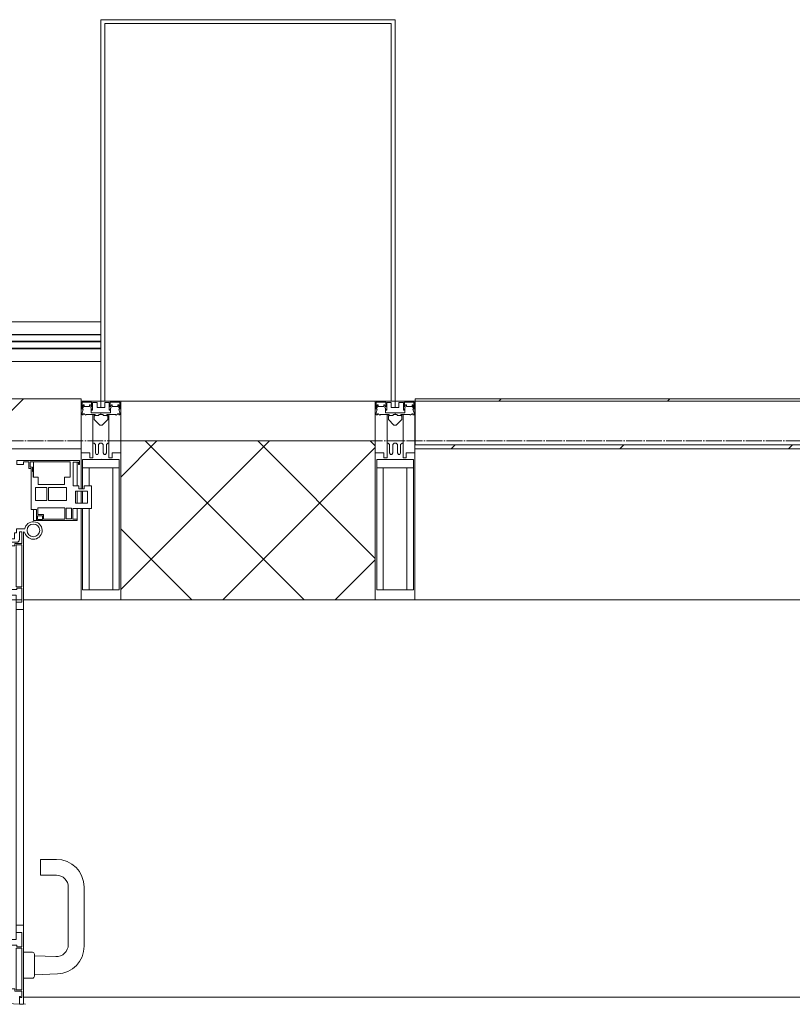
# Model space of a CAD drawing. Header units: millimetres. Extents: x 5617 to 183965, y 7718 to 172958.
# Tile 53 of 120: x 55838 to 56809, y 32391 to 33630. Entities that reach past the tile are written whole.
import ezdxf

# ---------------------------------------------------------------- set-up
doc = ezdxf.new("R2010")
doc.units = ezdxf.units.MM
doc.linetypes.add('ADSK_Линия сетки', pattern=[25, 20, -2.5, 0, -2.5])
for name, color, linetype, lineweight in [('Двери', 7, 'Continuous', 18), ('Импосты витража', 7, 'Continuous', 18), ('Колонны', 7, 'Continuous', 18), ('Ограждение', 7, 'Continuous', 18), ('Оси', 7, 'Continuous', 9), ('Панели витража', 7, 'Continuous', 18), ('Перекрытия', 7, 'Continuous', 18), ('Поручни', 7, 'Continuous', 18), ('Стены разрез', 7, 'Continuous', 40), ('Элементы узлов', 7, 'Continuous', 18)]:
    doc.layers.add(name, color=color, linetype=linetype, lineweight=lineweight)

# ---------------------------------------------------------------- blocks, each defined once
blk = doc.blocks.new('135_SLK_K4_AR_rvt-1-МКСС_К4_L05_18_600_')
at = {"layer": 'Перекрытия', "color": 254, "true_color": 0xcccccc}
for p, q in [((105865.4, 32400), (105863.3, 32400)), ((108000, 32400), (105867.5, 32400))]:
    blk.add_line(p, q, dxfattribs=at)
blk = doc.blocks.new('System Panel - A_PAN_Glass-7511681-МКСС_К4_L05_18_600_')
at = {"layer": 'Панели витража', "color": 254, "lineweight": 5, "true_color": 0xcccccc}
for p, q in [((656.25, 0), (-656.25, 0)), ((-656.25, 0), (-656.25, -55)), ((656.25, -55), (656.25, 0)), ((-656.25, -55), (656.25, -55))]:
    blk.add_line(p, q, dxfattribs=at)
blk = doc.blocks.new('A_PAN_ALU_Door_Double - EXT_1_Double_EQ-7511682-МКСС_К4_L05_18_600_')
at = {"layer": 'Двери', "color": 254, "lineweight": 5, "true_color": 0xcccccc}
for p, q in [((-583.7, 659.3), (-583.7, 758.9)), ((-583.7, 758.9), (-578.6, 758.9)), ((-583.7, 659.3), (-583.7, 758.9)), ((-583.7, 758.9), (-578.6, 758.9)), ((-578.6, 758.9), (-578.6, 748.9)), ((-578.6, 758.9), (-578.6, 748.9)), ((583.7, 758.9), (578.6, 758.9)), ((578.6, 758.9), (578.6, 748.9)), ((583.7, 758.9), (578.6, 758.9)), ((578.6, 758.9), (578.6, 748.9)), ((583.7, 659.3), (583.7, 758.9)), ((583.7, 659.3), (583.7, 758.9)), ((-581.6, 750.3), (-581.6, 742.3)), ((-579.8, 750.3), (-581.6, 750.3)), ((-581.6, 750.3), (-581.6, 742.3)), ((-579.8, 750.3), (-581.6, 750.3)), ((-579.8, 748.9), (-579.8, 750.3)), ((-579.8, 748.9), (-579.8, 750.3)), ((-578.6, 748.9), (-579.8, 748.9)), ((-578.6, 748.9), (-579.8, 748.9)), ((-543.6, 744.8), (-518.6, 744.8)), ((-543.6, 739.3), (-543.6, 744.8)), ((-543.6, 744.8), (-518.6, 744.8)), ((-543.6, 739.3), (-543.6, 744.8)), ((-518.6, 744.8), (-518.6, 741.8)), ((-518.6, 744.8), (-518.6, 741.8)), ((543.6, 744.8), (518.6, 744.8)), ((518.6, 744.8), (518.6, 741.8)), ((543.6, 744.8), (518.6, 744.8)), ((518.6, 744.8), (518.6, 741.8)), ((543.6, 739.3), (543.6, 744.8)), ((543.6, 739.3), (543.6, 744.8)), ((578.6, 748.9), (579.8, 748.9)), ((578.6, 748.9), (579.8, 748.9)), ((579.8, 748.9), (579.8, 750.3)), ((579.8, 750.3), (581.6, 750.3)), ((579.8, 748.9), (579.8, 750.3)), ((579.8, 750.3), (581.6, 750.3)), ((581.6, 750.3), (581.6, 742.3)), ((581.6, 750.3), (581.6, 742.3)), ((-581.6, 742.3), (-572.9, 742.3)), ((-581.6, 742.3), (-572.9, 742.3)), ((-581.6, 740.6), (-581.6, 688.2)), ((-574.6, 740.6), (-581.6, 740.6)), ((-581.6, 740.6), (-581.6, 688.2)), ((-574.6, 740.6), (-581.6, 740.6)), ((-574.6, 688.2), (-574.6, 740.6)), ((-574.6, 688.2), (-574.6, 740.6)), ((-572.9, 742.3), (-572.9, 739.3)), ((-572.9, 742.3), (-572.9, 739.3)), ((-572.9, 739.3), (-543.6, 739.3)), ((-572.9, 739.3), (-543.6, 739.3)), ((-566.1, 737.5), (-567.6, 734.8)), ((-566.1, 737.5), (-567.6, 734.8)), ((-567.6, 734.8), (-567.6, 715.8)), ((-567.6, 734.8), (-567.6, 715.8)), ((-547.7, 737.5), (-566.1, 737.5)), ((-547.7, 737.5), (-566.1, 737.5)), ((-547.7, 715.8), (-547.7, 737.5)), ((-547.7, 715.8), (-547.7, 737.5)), ((-531.2, 737.1), (-531.2, 730.5)), ((-518.8, 737.1), (-531.2, 737.1)), ((-531.2, 737.1), (-531.2, 730.5)), ((-518.8, 737.1), (-531.2, 737.1)), ((-518.8, 730.6), (-518.8, 737.1)), ((-518.8, 730.6), (-518.8, 737.1)), ((-518.6, 741.8), (-517.1, 741.8)), ((-518.6, 741.8), (-517.1, 741.8)), ((-517.1, 741.8), (-517.1, 732.3)), ((-517.1, 741.8), (-517.1, 732.3)), ((-517.1, 732.3), (-508.2, 732.3)), ((-517.1, 732.3), (-508.2, 732.3)), ((-508.2, 732.3), (-508.2, 662.3)), ((-508.2, 732.3), (-508.2, 662.3)), ((517.1, 732.3), (508.2, 732.3)), ((508.2, 732.3), (508.2, 662.3)), ((517.1, 732.3), (508.2, 732.3)), ((508.2, 732.3), (508.2, 662.3)), ((518.6, 741.8), (517.1, 741.8)), ((517.1, 741.8), (517.1, 732.3)), ((518.6, 741.8), (517.1, 741.8)), ((517.1, 741.8), (517.1, 732.3)), ((518.8, 730.6), (518.8, 737.1)), ((518.8, 737.1), (531.2, 737.1)), ((518.8, 730.6), (518.8, 737.1)), ((518.8, 737.1), (531.2, 737.1)), ((531.2, 737.1), (531.2, 730.5)), ((531.2, 737.1), (531.2, 730.5)), ((572.9, 739.3), (543.6, 739.3)), ((572.9, 739.3), (543.6, 739.3)), ((547.7, 715.8), (547.7, 737.5)), ((547.7, 737.5), (566.1, 737.5)), ((547.7, 715.8), (547.7, 737.5)), ((547.7, 737.5), (566.1, 737.5)), ((566.1, 737.5), (567.6, 734.8)), ((566.1, 737.5), (567.6, 734.8)), ((567.6, 734.8), (567.6, 715.8)), ((567.6, 734.8), (567.6, 715.8)), ((581.6, 742.3), (572.9, 742.3)), ((572.9, 742.3), (572.9, 739.3)), ((581.6, 742.3), (572.9, 742.3)), ((572.9, 742.3), (572.9, 739.3)), ((574.6, 688.2), (574.6, 740.6)), ((574.6, 740.6), (581.6, 740.6)), ((574.6, 688.2), (574.6, 740.6)), ((574.6, 740.6), (581.6, 740.6)), ((581.6, 740.6), (581.6, 688.2)), ((581.6, 740.6), (581.6, 688.2)), ((-541.3, 730.5), (-541.3, 691)), ((-531.2, 730.5), (-541.3, 730.5)), ((-541.3, 730.5), (-541.3, 691)), ((-531.2, 730.5), (-541.3, 730.5)), ((-510.6, 730.6), (-518.8, 730.6)), ((-510.6, 730.6), (-518.8, 730.6)), ((-510.6, 691), (-510.6, 730.6)), ((-510.6, 691), (-510.6, 730.6)), ((510.6, 691), (510.6, 730.6)), ((510.6, 730.6), (518.8, 730.6)), ((510.6, 691), (510.6, 730.6)), ((510.6, 730.6), (518.8, 730.6)), ((531.2, 730.5), (541.3, 730.5)), ((531.2, 730.5), (541.3, 730.5)), ((541.3, 730.5), (541.3, 691)), ((541.3, 730.5), (541.3, 691)), ((-567.6, 715.8), (-547.7, 715.8)), ((-567.6, 715.8), (-547.7, 715.8)), ((-567.6, 708), (-567.6, 688.9)), ((-547.7, 708), (-567.6, 708)), ((-567.6, 708), (-567.6, 688.9)), ((-547.7, 708), (-567.6, 708)), ((-547.7, 686.3), (-547.7, 708)), ((-547.7, 686.3), (-547.7, 708)), ((567.6, 715.8), (547.7, 715.8)), ((567.6, 715.8), (547.7, 715.8)), ((547.7, 708), (567.6, 708)), ((547.7, 686.3), (547.7, 708)), ((547.7, 708), (567.6, 708)), ((547.7, 686.3), (547.7, 708)), ((567.6, 708), (567.6, 688.9)), ((567.6, 708), (567.6, 688.9)), ((-581.6, 688.2), (-574.6, 688.2)), ((-581.6, 688.2), (-574.6, 688.2)), ((-581.6, 686.5), (-581.6, 668.4)), ((-575.4, 686.5), (-581.6, 686.5)), ((-581.6, 686.5), (-581.6, 668.4)), ((-575.4, 686.5), (-581.6, 686.5)), ((-575.4, 684.5), (-575.4, 686.5)), ((-575.4, 684.5), (-575.4, 686.5)), ((-526.4, 684.5), (-575.4, 684.5)), ((-526.4, 684.5), (-575.4, 684.5)), ((-567.6, 688.9), (-566.1, 686.3)), ((-567.6, 688.9), (-566.1, 686.3)), ((-566.1, 686.3), (-547.7, 686.3)), ((-566.1, 686.3), (-547.7, 686.3)), ((-541.3, 691), (-510.6, 691)), ((-541.3, 691), (-510.6, 691)), ((-510.6, 676.8), (-526.4, 684.5)), ((-510.6, 676.8), (-526.4, 684.5)), ((541.3, 691), (510.6, 691)), ((541.3, 691), (510.6, 691)), ((510.6, 676.8), (526.4, 684.5)), ((510.6, 676.8), (526.4, 684.5)), ((526.4, 684.5), (575.4, 684.5)), ((526.4, 684.5), (575.4, 684.5)), ((566.1, 686.3), (547.7, 686.3)), ((566.1, 686.3), (547.7, 686.3)), ((567.6, 688.9), (566.1, 686.3)), ((567.6, 688.9), (566.1, 686.3)), ((581.6, 688.2), (574.6, 688.2)), ((581.6, 688.2), (574.6, 688.2)), ((575.4, 684.5), (575.4, 686.5)), ((575.4, 686.5), (581.6, 686.5)), ((575.4, 684.5), (575.4, 686.5)), ((575.4, 686.5), (581.6, 686.5)), ((581.6, 686.5), (581.6, 668.4)), ((581.6, 686.5), (581.6, 668.4)), ((-583.7, 244.2), (-583.7, 677.3)), ((-574.6, 677.3), (-546, 677.3)), ((-574.6, 244.2), (-574.6, 677.3)), ((-546, 677.3), (-546, 244.2)), ((-546, 672), (-539.3, 672)), ((-546, 662.3), (-546, 672)), ((-546, 672), (-539.3, 672)), ((-546, 662.3), (-546, 672)), ((-539.3, 672), (-537.1, 665.9)), ((-539.3, 672), (-537.1, 665.9)), ((-510.6, 663.8), (-510.6, 676.8)), ((-510.6, 663.8), (-510.6, 676.8)), ((510.6, 663.8), (510.6, 676.8)), ((510.6, 663.8), (510.6, 676.8)), ((539.3, 672), (537.1, 665.9)), ((539.3, 672), (537.1, 665.9)), ((546, 672), (539.3, 672)), ((546, 672), (539.3, 672)), ((546, 677.3), (546, 244.2)), ((574.6, 677.3), (546, 677.3)), ((546, 662.3), (546, 672)), ((546, 662.3), (546, 672)), ((574.6, 244.2), (574.6, 677.3)), ((583.7, 244.2), (583.7, 677.3)), ((-574.6, 659.3), (-583.7, 659.3)), ((-574.6, 659.3), (-583.7, 659.3)), ((-581.6, 668.4), (-574.6, 668.4)), ((-581.6, 668.4), (-574.6, 668.4)), ((-574.6, 668.4), (-574.6, 659.3)), ((-574.6, 668.4), (-574.6, 659.3)), ((-508.2, 662.3), (-546, 662.3)), ((-508.2, 662.3), (-546, 662.3)), ((-537.1, 665.9), (-537.1, 663.8)), ((-537.1, 665.9), (-537.1, 663.8)), ((-537.1, 663.8), (-510.6, 663.8)), ((-537.1, 663.8), (-510.6, 663.8)), ((-508.2, 662.3), (-508.2, 259.2)), ((508.2, 662.3), (546, 662.3)), ((508.2, 662.3), (546, 662.3)), ((508.2, 662.3), (508.2, 259.2)), ((537.1, 663.8), (510.6, 663.8)), ((537.1, 663.8), (510.6, 663.8)), ((537.1, 665.9), (537.1, 663.8)), ((537.1, 665.9), (537.1, 663.8)), ((581.6, 668.4), (574.6, 668.4)), ((574.6, 668.4), (574.6, 659.3)), ((581.6, 668.4), (574.6, 668.4)), ((574.6, 668.4), (574.6, 659.3)), ((574.6, 659.3), (583.7, 659.3)), ((574.6, 659.3), (583.7, 659.3)), ((-583.7, 262.2), (-574.6, 262.2)), ((-583.7, 164.2), (-583.7, 262.2)), ((-574.6, 262.2), (-574.6, 253.1)), ((583.7, 262.2), (574.6, 262.2)), ((574.6, 262.2), (574.6, 253.1)), ((583.7, 164.2), (583.7, 262.2)), ((-581.6, 253.1), (-581.6, 235.1)), ((-574.6, 253.1), (-581.6, 253.1)), ((-546, 259.2), (-508.2, 259.2)), ((-546, 249.6), (-546, 259.2)), ((-539.3, 249.6), (-546, 249.6)), ((-537.1, 255.7), (-539.3, 249.6)), ((-537.1, 257.7), (-537.1, 255.7)), ((-510.6, 257.7), (-537.1, 257.7)), ((-510.6, 244.7), (-510.6, 257.7)), ((-508.2, 259.2), (-508.2, 189.3)), ((546, 259.2), (508.2, 259.2)), ((508.2, 259.2), (508.2, 189.3)), ((510.6, 244.7), (510.6, 257.7)), ((510.6, 257.7), (537.1, 257.7)), ((537.1, 257.7), (537.1, 255.7)), ((537.1, 255.7), (539.3, 249.6)), ((539.3, 249.6), (546, 249.6)), ((546, 249.6), (546, 259.2)), ((574.6, 253.1), (581.6, 253.1)), ((581.6, 253.1), (581.6, 235.1)), ((-575.4, 237), (-526.4, 237)), ((-575.4, 235.1), (-575.4, 237)), ((-574.6, 244.2), (-546, 244.2)), ((-526.4, 237), (-510.6, 244.7)), ((526.4, 237), (510.6, 244.7)), ((575.4, 237), (526.4, 237)), ((574.6, 244.2), (546, 244.2)), ((575.4, 235.1), (575.4, 237)), ((-581.6, 235.1), (-575.4, 235.1)), ((-581.6, 233.4), (-581.6, 180.9)), ((-574.6, 233.4), (-581.6, 233.4)), ((-574.6, 180.9), (-574.6, 233.4)), ((-566.1, 235.3), (-567.6, 232.6)), ((-567.6, 232.6), (-567.6, 213.6)), ((-547.7, 235.3), (-566.1, 235.3)), ((-547.7, 213.6), (-547.7, 235.3)), ((-541.3, 230.6), (-541.3, 191)), ((-510.6, 230.6), (-541.3, 230.6)), ((-510.6, 191), (-510.6, 230.6)), ((510.6, 230.6), (541.3, 230.6)), ((510.6, 191), (510.6, 230.6)), ((541.3, 230.6), (541.3, 191)), ((547.7, 213.6), (547.7, 235.3)), ((547.7, 235.3), (566.1, 235.3)), ((566.1, 235.3), (567.6, 232.6)), ((567.6, 232.6), (567.6, 213.6)), ((574.6, 233.4), (581.6, 233.4)), ((574.6, 180.9), (574.6, 233.4)), ((581.6, 235.1), (575.4, 235.1)), ((581.6, 233.4), (581.6, 180.9)), ((-567.6, 213.6), (-547.7, 213.6)), ((567.6, 213.6), (547.7, 213.6)), ((-567.6, 205.7), (-567.6, 186.7)), ((-547.7, 205.7), (-567.6, 205.7)), ((-547.7, 184), (-547.7, 205.7)), ((547.7, 205.7), (567.6, 205.7)), ((547.7, 184), (547.7, 205.7)), ((567.6, 205.7), (567.6, 186.7)), ((-567.6, 186.7), (-566.1, 184)), ((-541.3, 191), (-531.2, 191)), ((-531.2, 191), (-531.2, 184.4)), ((-518.8, 191), (-510.6, 191)), ((-518.8, 184.4), (-518.8, 191)), ((-517.1, 189.3), (-517.1, 173.3)), ((-508.2, 189.3), (-517.1, 189.3)), ((508.2, 189.3), (517.1, 189.3)), ((518.8, 191), (510.6, 191)), ((517.1, 189.3), (517.1, 173.3)), ((518.8, 184.4), (518.8, 191)), ((541.3, 191), (531.2, 191)), ((531.2, 191), (531.2, 184.4)), ((567.6, 186.7), (566.1, 184)), ((-581.6, 180.9), (-574.6, 180.9)), ((-581.6, 179.2), (-581.6, 164.2)), ((-572.9, 179.2), (-581.6, 179.2)), ((-578.6, 164.2), (-578.6, 174.5)), ((-575.5, 177.5), (-551.3, 177.5)), ((-572.9, 182.2), (-572.9, 179.2)), ((-551.3, 182.2), (-572.9, 182.2)), ((-566.1, 184), (-547.7, 184)), ((-551.3, 177.5), (-551.3, 182.2)), ((-543.6, 182.2), (-543.6, 176.7)), ((-518.6, 182.2), (-543.6, 182.2)), ((-543.6, 176.7), (-518.6, 176.7)), ((-531.2, 184.4), (-518.8, 184.4)), ((-518.6, 176.7), (-518.6, 182.2)), ((518.6, 182.2), (543.6, 182.2)), ((518.6, 176.7), (518.6, 182.2)), ((543.6, 176.7), (518.6, 176.7)), ((531.2, 184.4), (518.8, 184.4)), ((543.6, 182.2), (543.6, 176.7)), ((566.1, 184), (547.7, 184)), ((551.3, 177.5), (551.3, 182.2)), ((551.3, 182.2), (572.9, 182.2)), ((575.5, 177.5), (551.3, 177.5)), ((572.9, 182.2), (572.9, 179.2)), ((572.9, 179.2), (581.6, 179.2)), ((581.6, 180.9), (574.6, 180.9)), ((578.6, 164.2), (578.6, 174.5)), ((581.6, 179.2), (581.6, 164.2)), ((-581.6, 164.2), (-578.6, 164.2)), ((-575.1, 165.6), (-575.1, 160.7)), ((-572.4, 165.6), (-575.1, 165.6)), ((-572.4, 173.3), (-572.4, 165.6)), ((-517.1, 173.3), (-572.4, 173.3)), ((517.1, 173.3), (572.4, 173.3)), ((572.4, 173.3), (572.4, 165.6)), ((572.4, 165.6), (575.1, 165.6)), ((575.1, 165.6), (575.1, 160.7)), ((581.6, 164.2), (578.6, 164.2)), ((-575.1, 160.7), (-585.4, 160.7)), ((575.1, 160.7), (585.4, 160.7))]:
    blk.add_line(p, q, dxfattribs=at)
at = {"layer": 'Двери', "color": 254, "lineweight": 5, "true_color": 0xe5e5e5}
for p, q in [((-597.6, 721.7), (-626.4, 720.7)), ((-597.6, 723.5), (-597.6, 696)), ((-583.6, 726), (-595.1, 726)), ((583.6, 726), (595.1, 726)), ((597.6, 723.5), (597.6, 696)), ((597.6, 721.7), (626.4, 720.7)), ((-624.5, 698.8), (-597.6, 697.7)), ((624.5, 698.8), (597.6, 697.7)), ((-660.1, 685.7), (-660.1, 611.5)), ((-640.1, 611.5), (-640.1, 683.8)), ((-595.1, 693.5), (-583.6, 693.5)), ((595.1, 693.5), (583.6, 693.5)), ((640.1, 611.5), (640.1, 683.8)), ((660.1, 685.7), (660.1, 611.5)), ((-605.1, 596.5), (-625.1, 596.5)), ((-605.1, 576.5), (-605.1, 596.5)), ((605.1, 576.5), (605.1, 596.5)), ((605.1, 596.5), (625.1, 596.5)), ((-625.1, 576.5), (-605.1, 576.5)), ((625.1, 576.5), (605.1, 576.5))]:
    blk.add_line(p, q, dxfattribs=at)
for centre, radius, start, end in [((-596.2, 162.6), 596.2, 359.296, 89.0613), ((596.2, 162.6), 596.2, 90.9387, 180.704), ((-625.1, 685.7), 35, 92.1945, 180), ((-595.1, 723.5), 2.5, 90, 180), ((595.1, 723.5), 2.5, 360, 90), ((625.1, 685.7), 35, 360, 87.8055), ((-625.1, 683.8), 15, 87.8056, 180), ((-595.1, 696), 2.5, 180, 270), ((595.1, 696), 2.5, 270, 360), ((625.1, 683.8), 15, 0, 92.1944), ((-625.1, 611.5), 35, 180, 270), ((-625.1, 611.5), 15, 180, 270), ((625.1, 611.5), 35, 270, 360), ((625.1, 611.5), 15, 270, 360)]:
    blk.add_arc(centre, radius, start, end, dxfattribs=at)
at = {"layer": 'Двери', "color": 254, "lineweight": 5, "true_color": 0xcccccc}
for centre, radius, start, end in [((-596.2, 162.7), 11, 16.047, 350.0284), ((-575.5, 174.5), 3, 90, 180), ((575.5, 174.5), 3, 360, 90), ((596.2, 162.7), 11, 189.9716, 163.953), ((-596.2, 162.6), 8, 90, 270), ((-596.2, 162.6), 8, 270, 90), ((-583.7, 166.3), 2.03, 196.0721, 270), ((583.7, 166.3), 2.03, 270, 343.9279), ((596.2, 162.6), 8, 90, 270), ((596.2, 162.6), 8, 270, 90)]:
    blk.add_arc(centre, radius, start, end, dxfattribs=at)
at = {"layer": 'Панели витража', "color": 254, "lineweight": 5, "true_color": 0xcccccc}
for p, q in [((-600.3, 150), (-651.2, 150)), ((-651.2, 150), (-651.2, 148.5)), ((-607.5, 148.7), (-601.5, 148.7)), ((-607.5, 144.4), (-607.5, 148.7)), ((-601.5, 148.7), (-601.5, 144.4)), ((-600.3, 136.5), (-600.3, 150)), ((-596.2, 150), (-600.3, 150)), ((-596.2, 136.5), (-596.2, 150)), ((596.2, 150), (596.2, 136.5)), ((600.3, 150), (596.2, 150)), ((651.2, 150), (600.3, 150)), ((600.3, 150), (600.3, 136.5)), ((601.5, 144.4), (601.5, 148.7)), ((601.5, 148.7), (607.5, 148.7)), ((607.5, 148.7), (607.5, 144.4)), ((651.2, 148.5), (651.2, 150)), ((-651.2, 148.5), (-645.9, 148.5)), ((-651.2, 148.5), (-651.2, 135.1)), ((-645.9, 148.5), (-645.9, 135.1)), ((-644.3, 134.5), (-644.3, 148.2)), ((-644.3, 148.2), (-637.3, 148.2)), ((-637.3, 148.2), (-637.3, 134.5)), ((-635.9, 134.2), (-635.9, 148.4)), ((-635.9, 148.4), (-608.9, 148.4)), ((-608.9, 148.4), (-608.9, 142.8)), ((-608.9, 142.8), (-601.9, 142.8)), ((-601.5, 144.4), (-607.5, 144.4)), ((-601.9, 142.8), (-601.9, 134.2)), ((-593.3, 136.5), (-600.3, 136.5)), ((-593.3, 84.8), (-593.3, 136.5)), ((600.3, 136.5), (593.3, 136.5)), ((593.3, 136.5), (593.3, 84.8)), ((607.5, 144.4), (601.5, 144.4)), ((601.9, 134.2), (601.9, 142.8)), ((601.9, 142.8), (608.9, 142.8)), ((608.9, 142.8), (608.9, 148.4)), ((608.9, 148.4), (635.9, 148.4)), ((635.9, 148.4), (635.9, 134.2)), ((637.3, 148.2), (644.3, 148.2)), ((637.3, 134.5), (637.3, 148.2)), ((644.3, 148.2), (644.3, 134.5)), ((645.9, 135.1), (645.9, 148.5)), ((645.9, 148.5), (651.2, 148.5)), ((651.2, 135.1), (651.2, 148.5)), ((-645.9, 135.1), (-669.2, 135.1)), ((-669.2, 135.1), (-669.2, 106.6)), ((-664.2, 113.4), (-664.2, 128.4)), ((-664.2, 128.4), (-649.2, 128.4)), ((-651.2, 128.4), (-651.2, 113.4)), ((-649.2, 128.4), (-649.2, 113.4)), ((-637.3, 134.5), (-644.3, 134.5)), ((-637.8, 108.8), (-637.8, 125)), ((-637.8, 125), (-615.2, 125)), ((-601.9, 134.2), (-635.9, 134.2)), ((-615.2, 125), (-615.2, 108.8)), ((-613, 108.8), (-613, 125)), ((-613, 125), (-598.7, 125)), ((-598.7, 125), (-598.7, 108.8)), ((598.7, 125), (613, 125)), ((598.7, 108.8), (598.7, 125)), ((635.9, 134.2), (601.9, 134.2)), ((613, 125), (613, 108.8)), ((615.2, 125), (637.8, 125)), ((615.2, 108.8), (615.2, 125)), ((644.3, 134.5), (637.3, 134.5)), ((637.8, 125), (637.8, 108.8)), ((669.2, 135.1), (645.9, 135.1)), ((649.2, 128.4), (664.2, 128.4)), ((649.2, 113.4), (649.2, 128.4)), ((651.2, 113.4), (651.2, 128.4)), ((664.2, 128.4), (664.2, 113.4)), ((669.2, 106.6), (669.2, 135.1)), ((-649.2, 113.4), (-664.2, 113.4)), ((664.2, 113.4), (649.2, 113.4)), ((-669.2, 106.6), (-660.2, 106.6)), ((-660.2, 106.6), (-660.2, 110.1)), ((-660.2, 110.1), (-653.3, 110.1)), ((-653.3, 110.1), (-653.3, 106.6)), ((-653.3, 106.6), (-646.3, 106.6)), ((-651.2, 106.6), (-651.2, 76.7)), ((-646.3, 106.6), (-646.3, 76.7)), ((-615.2, 108.8), (-637.8, 108.8)), ((-635.3, 95.5), (-635.3, 105)), ((-635.3, 105), (-602.1, 105)), ((-598.7, 108.8), (-613, 108.8)), ((-602.1, 105), (-602.1, 95.5)), ((613, 108.8), (598.7, 108.8)), ((602.1, 95.5), (602.1, 105)), ((602.1, 105), (635.3, 105)), ((637.8, 108.8), (615.2, 108.8)), ((635.3, 105), (635.3, 95.5)), ((646.3, 76.7), (646.3, 106.6)), ((646.3, 106.6), (653.3, 106.6)), ((651.2, 76.7), (651.2, 106.6)), ((653.3, 106.6), (653.3, 110.1)), ((653.3, 110.1), (660.2, 110.1)), ((660.2, 110.1), (660.2, 106.6)), ((660.2, 106.6), (669.2, 106.6)), ((-642.4, 76.3), (-642.4, 95.5)), ((-642.4, 95.5), (-635.3, 95.5)), ((-602.1, 95.5), (-595.8, 95.5)), ((-596.2, 76.2), (-596.2, 95.5)), ((-595.8, 95.5), (-595.8, 89)), ((-595.8, 89), (-595, 88.2)), ((-595, 88.2), (-595, 83.1)), ((595, 88.2), (595.8, 89)), ((595, 83.1), (595, 88.2)), ((595.8, 89), (595.8, 95.5)), ((595.8, 95.5), (602.1, 95.5)), ((596.2, 95.5), (596.2, 76.2)), ((635.3, 95.5), (642.4, 95.5)), ((642.4, 95.5), (642.4, 76.3)), ((-652.8, 79.5), (-654.3, 79.5)), ((-654.3, 79.5), (-654.3, 74.5)), ((-654.3, 74.5), (-575.3, 74.5)), ((-652.8, 76.7), (-652.8, 79.5)), ((-646.3, 76.7), (-652.8, 76.7)), ((-592, 76.3), (-642.4, 76.3)), ((-595, 83.1), (-592, 83.1)), ((-590.3, 84.8), (-593.3, 84.8)), ((-592, 83.1), (-592, 76.3)), ((-590.3, 76.5), (-590.3, 84.8)), ((-583.9, 76.5), (-590.3, 76.5)), ((-575.3, 79.5), (-583.9, 79.5)), ((-583.9, 79.5), (-583.9, 76.5)), ((-575.3, 74.5), (-575.3, 79.5)), ((583.9, 79.5), (575.3, 79.5)), ((575.3, 79.5), (575.3, 74.5)), ((575.3, 74.5), (654.3, 74.5)), ((583.9, 76.5), (583.9, 79.5)), ((590.3, 76.5), (583.9, 76.5)), ((593.3, 84.8), (590.3, 84.8)), ((590.3, 84.8), (590.3, 76.5)), ((592, 76.3), (592, 83.1)), ((592, 83.1), (595, 83.1)), ((642.4, 76.3), (592, 76.3)), ((652.8, 76.7), (646.3, 76.7)), ((654.3, 79.5), (652.8, 79.5)), ((652.8, 79.5), (652.8, 76.7)), ((654.3, 74.5), (654.3, 79.5))]:
    blk.add_line(p, q, dxfattribs=at)
blk = doc.blocks.new('Rectangular Mullion - R_InvisibleFrame_50Wx250H-7197024-МКСС_К4_L05_18_600_')
at = {"layer": 'Импосты витража', "color": 254, "lineweight": 5, "true_color": 0xcccccc}
for p, q in [((134740, 33090), (133427.5, 33090)), ((134740, 32900), (133427.5, 32900))]:
    blk.add_line(p, q, dxfattribs=at)
blk = doc.blocks.new('Rectangular Mullion - R_InvisibleFrame_50Wx250H-7195305-МКСС_К4_L05_18_600_')
at = {"layer": 'Импосты витража', "color": 254, "lineweight": 5, "true_color": 0xcccccc}
for p, q in [((132872.5, 33090), (131560, 33090)), ((131632.5, 32900), (131560, 32900)), ((131670.3, 32900), (131634.6, 32900)), ((131705.7, 32900), (131677.1, 32900)), ((132724.5, 32900), (131708, 32900)), ((132755.4, 32900), (132726.8, 32900)), ((132797.9, 32900), (132762.2, 32900)), ((132872.5, 32900), (132800, 32900))]:
    blk.add_line(p, q, dxfattribs=at)
blk = doc.blocks.new('Rectangular Mullion - 50Wx250H-V49-МКСС_К4_L05_18_600_')
at = {"layer": 'Элементы узлов', "color": 254, "lineweight": 5, "true_color": 0xcccccc}
for p, q in [((-25, 135.1), (-25, 250)), ((-25, 250), (0, 250)), ((25, 250), (0, 250)), ((25, 65.2), (25, 250)), ((-23, 237.3), (0, 237.3)), ((-23, 237.3), (-23, 135.1)), ((-14.9, 135.1), (-14.9, 237.3)), ((23, 237.3), (0, 237.3)), ((14.9, 84), (14.9, 237.3)), ((23, 237.3), (23, 73.6)), ((-25, 113.4), (-25, 128.4)), ((-23, 128.4), (-23, 113.4)), ((-25, 65.2), (-25, 110.1)), ((-23, 110.1), (-23, 73.6)), ((-14.9, 84), (-14.9, 106.6)), ((0, 84), (-23, 84)), ((0, 84), (23, 84)), ((-14, 65.2), (-25, 65.2)), ((-0.5, 73.6), (-23, 73.6)), ((-14, 71.3), (-14, 65.2)), ((-10, 71.3), (-14, 71.3)), ((-10, 53), (-10, 71.3)), ((-7, 65.2), (-5.9, 67.3)), ((-7, 65.2), (-7, 54.7)), ((-4.1, 67.3), (-5.9, 67.3)), ((-4.1, 67.3), (-2.9, 65.1)), ((-2.9, 65.1), (-2.9, 54.6)), ((0.5, 73.6), (23, 73.6)), ((4.1, 67.3), (2.9, 65.1)), ((2.9, 65.1), (2.9, 54.6)), ((4.1, 67.3), (5.9, 67.3)), ((7, 65.2), (5.9, 67.3)), ((7, 65.2), (7, 54.7)), ((10, 71.3), (14, 71.3)), ((10, 53), (10, 71.3)), ((14, 71.3), (14, 65.2)), ((14, 65.2), (25, 65.2)), ((-8.7, 53), (-10, 53)), ((-10, 53), (-10, 17)), ((-8.7, 53), (-7, 54.7)), ((-1.3, 53), (-2.9, 54.6)), ((0, 53), (-1.3, 53)), ((0, 53), (1.3, 53)), ((1.3, 53), (2.9, 54.6)), ((8.7, 53), (7, 54.7)), ((8.7, 53), (10, 53)), ((10, 53), (10, 17)), ((-8.5, 23), (-1.5, 30)), ((-1.5, 30), (0, 30)), ((1.5, 30), (0, 30)), ((8.5, 23), (1.5, 30)), ((-23.8, 14.6), (-25, 14.2)), ((-25, 0), (-25, 14.2)), ((-22.3, 17), (-23.8, 17)), ((-23.8, 17), (-23.8, 14.6)), ((-22.5, 10.6), (-23.8, 14.6)), ((-22.3, 17), (-22.3, 16)), ((-22.3, 16), (-21.3, 16)), ((-19, 17.6), (-21.3, 16)), ((-18.4, 16.6), (-19, 17.6)), ((-7.4, 16.6), (-18.4, 16.6)), ((-12.2, 9), (-12.2, 14.8)), ((-12.2, 14.8), (0, 14.8)), ((-10, 17), (-7.5, 17)), ((-8.5, 18.5), (-8.5, 23)), ((-7.5, 18.5), (-8.5, 18.5)), ((-7.5, 17), (-7.5, 18.5)), ((-7.4, 18), (-7.4, 16.6)), ((-2.6, 18), (-7.4, 18)), ((-2.6, 18), (-2.6, 16.8)), ((-2.6, 16.8), (0, 16.8)), ((2.6, 16.8), (0, 16.8)), ((0, 14.8), (0, 16.8)), ((0, 14.8), (0, 16.8)), ((12.2, 14.8), (0, 14.8)), ((2.6, 18), (2.6, 16.8)), ((2.6, 18), (7.4, 18)), ((7.4, 18), (7.4, 16.6)), ((7.4, 16.6), (18.4, 16.6)), ((7.5, 18.5), (8.5, 18.5)), ((7.5, 17), (7.5, 18.5)), ((10, 17), (7.5, 17)), ((8.5, 18.5), (8.5, 23)), ((12.2, 9), (12.2, 14.8)), ((18.4, 16.6), (19, 17.6)), ((19, 17.6), (21.3, 16)), ((22.3, 16), (21.3, 16)), ((22.3, 17), (22.3, 16)), ((22.3, 17), (23.8, 17)), ((22.5, 10.6), (23.8, 14.6)), ((23.8, 17), (23.8, 14.6)), ((23.8, 14.6), (25, 14.2)), ((25, 0), (25, 14.2)), ((-22.5, 10.6), (-23.7, 9.9)), ((-23.7, 1.3), (-23.7, 9.9)), ((-23.7, 1.3), (-11.8, 1.3)), ((-23.2, 10.2), (-22.5, 8)), ((-22.5, 8), (-22.5, 4.5)), ((-21.3, 4.5), (-22.5, 4.5)), ((-21.3, 4.5), (-21.3, 6.5)), ((-21.3, 6.5), (-14.2, 6.5)), ((-14.2, 6.5), (-14.2, 4.5)), ((-13.2, 4.5), (-14.2, 4.5)), ((-13.2, 4.5), (-12.2, 7.2)), ((-12.7, 7.6), (-11.3, 11.4)), ((-12.7, 7.6), (-11.8, 6.9)), ((-11.8, 1.3), (-11.8, 6.9)), ((-10.5, 11.2), (-11.3, 11.4)), ((-10.5, 1.5), (-10.5, 11.2)), ((-4.8, 1.5), (-10.5, 1.5)), ((0, 8), (-4.8, 8)), ((-4.8, 1.5), (-4.8, 8)), ((0, 0), (0, 8)), ((0, 8), (4.8, 8)), ((0, 0), (0, 8)), ((4.8, 1.5), (4.8, 8)), ((4.8, 1.5), (10.5, 1.5)), ((10.5, 11.2), (11.3, 11.4)), ((10.5, 1.5), (10.5, 11.2)), ((12.7, 7.6), (11.3, 11.4)), ((12.7, 7.6), (11.8, 6.9)), ((11.8, 1.3), (11.8, 6.9)), ((23.7, 1.3), (11.8, 1.3)), ((13.2, 4.5), (12.2, 7.2)), ((13.2, 4.5), (14.2, 4.5)), ((21.3, 6.5), (14.2, 6.5)), ((14.2, 6.5), (14.2, 4.5)), ((21.3, 4.5), (21.3, 6.5)), ((21.3, 4.5), (22.5, 4.5)), ((22.5, 10.6), (23.7, 9.9)), ((23.2, 10.2), (22.5, 8)), ((22.5, 8), (22.5, 4.5)), ((23.7, 1.3), (23.7, 9.9)), ((-25, 0), (0, 0)), ((25, 0), (0, 0))]:
    blk.add_line(p, q, dxfattribs=at)
for centre, start, end in [((-0.5, 73.1), 360, 90), ((0.5, 73.1), 90, 180)]:
    blk.add_arc(centre, 0.5, start, end, dxfattribs=at)
blk = doc.blocks.new('Rectangular Mullion - R_StandardFrame_50Wx250H-7511672-МКСС_К4_L05_18_600_')
at = {"layer": 'Импосты витража', "color": 254, "lineweight": 5, "true_color": 0xcccccc}
for p, q in [((-25, 135.1), (-25, 250)), ((-25, 250), (25, 250)), ((25, 250), (25, 0)), ((-25, 113.4), (-25, 128.4)), ((-25, 0), (-25, 110.1)), ((0, 0), (-25, 0)), ((25, 0), (5, 0))]:
    blk.add_line(p, q, dxfattribs=at)
blk = doc.blocks.new('Rectangular Mullion - 50Wx250H-2623690-МКСС_К4_L05_18_600_')
at = {"layer": 'Элементы узлов', "color": 254, "lineweight": 5, "true_color": 0xcccccc}
for p, q in [((-25, 65.2), (-25, 250)), ((-25, 250), (0, 250)), ((25, 250), (0, 250)), ((25, 65.2), (25, 250)), ((-23, 237.3), (0, 237.3)), ((-23, 237.3), (-23, 73.6)), ((-14.9, 84), (-14.9, 237.3)), ((23, 237.3), (0, 237.3)), ((14.9, 84), (14.9, 237.3)), ((23, 237.3), (23, 73.6)), ((0, 84), (-23, 84)), ((0, 84), (23, 84)), ((-14, 65.2), (-25, 65.2)), ((-0.5, 73.6), (-23, 73.6)), ((-14, 71.3), (-14, 65.2)), ((-10, 71.3), (-14, 71.3)), ((-10, 53), (-10, 71.3)), ((-7, 65.2), (-5.9, 67.3)), ((-7, 65.2), (-7, 54.7)), ((-4.1, 67.3), (-5.9, 67.3)), ((-4.1, 67.3), (-2.9, 65.1)), ((-2.9, 65.1), (-2.9, 54.6)), ((0.5, 73.6), (23, 73.6)), ((4.1, 67.3), (2.9, 65.1)), ((2.9, 65.1), (2.9, 54.6)), ((4.1, 67.3), (5.9, 67.3)), ((7, 65.2), (5.9, 67.3)), ((7, 65.2), (7, 54.7)), ((10, 71.3), (14, 71.3)), ((10, 53), (10, 71.3)), ((14, 71.3), (14, 65.2)), ((14, 65.2), (25, 65.2)), ((-8.7, 53), (-10, 53)), ((-10, 53), (-10, 17)), ((-8.7, 53), (-7, 54.7)), ((-1.3, 53), (-2.9, 54.6)), ((0, 53), (-1.3, 53)), ((0, 53), (1.3, 53)), ((1.3, 53), (2.9, 54.6)), ((8.7, 53), (7, 54.7)), ((8.7, 53), (10, 53)), ((10, 53), (10, 17)), ((-8.5, 23), (-1.5, 30)), ((-1.5, 30), (0, 30)), ((1.5, 30), (0, 30)), ((8.5, 23), (1.5, 30)), ((-23.8, 14.6), (-25, 14.2)), ((-25, 0), (-25, 14.2)), ((-22.3, 17), (-23.8, 17)), ((-23.8, 17), (-23.8, 14.6)), ((-22.5, 10.6), (-23.8, 14.6)), ((-22.3, 17), (-22.3, 16)), ((-22.3, 16), (-21.3, 16)), ((-19, 17.6), (-21.3, 16)), ((-18.4, 16.6), (-19, 17.6)), ((-7.4, 16.6), (-18.4, 16.6)), ((-12.2, 9), (-12.2, 14.8)), ((-12.2, 14.8), (0, 14.8)), ((-10, 17), (-7.5, 17)), ((-8.5, 18.5), (-8.5, 23)), ((-7.5, 18.5), (-8.5, 18.5)), ((-7.5, 17), (-7.5, 18.5)), ((-7.4, 18), (-7.4, 16.6)), ((-2.6, 18), (-7.4, 18)), ((-2.6, 18), (-2.6, 16.8)), ((-2.6, 16.8), (0, 16.8)), ((2.6, 16.8), (0, 16.8)), ((0, 14.8), (0, 16.8)), ((0, 14.8), (0, 16.8)), ((12.2, 14.8), (0, 14.8)), ((2.6, 18), (2.6, 16.8)), ((2.6, 18), (7.4, 18)), ((7.4, 18), (7.4, 16.6)), ((7.4, 16.6), (18.4, 16.6)), ((7.5, 18.5), (8.5, 18.5)), ((7.5, 17), (7.5, 18.5)), ((10, 17), (7.5, 17)), ((8.5, 18.5), (8.5, 23)), ((12.2, 9), (12.2, 14.8)), ((18.4, 16.6), (19, 17.6)), ((19, 17.6), (21.3, 16)), ((22.3, 16), (21.3, 16)), ((22.3, 17), (22.3, 16)), ((22.3, 17), (23.8, 17)), ((22.5, 10.6), (23.8, 14.6)), ((23.8, 17), (23.8, 14.6)), ((23.8, 14.6), (25, 14.2)), ((25, 0), (25, 14.2)), ((-22.5, 10.6), (-23.7, 9.9)), ((-23.7, 1.3), (-23.7, 9.9)), ((-23.7, 1.3), (-11.8, 1.3)), ((-23.2, 10.2), (-22.5, 8)), ((-22.5, 8), (-22.5, 4.5)), ((-21.3, 4.5), (-22.5, 4.5)), ((-21.3, 4.5), (-21.3, 6.5)), ((-21.3, 6.5), (-14.2, 6.5)), ((-14.2, 6.5), (-14.2, 4.5)), ((-13.2, 4.5), (-14.2, 4.5)), ((-13.2, 4.5), (-12.2, 7.2)), ((-12.7, 7.6), (-11.3, 11.4)), ((-12.7, 7.6), (-11.8, 6.9)), ((-11.8, 1.3), (-11.8, 6.9)), ((-10.5, 11.2), (-11.3, 11.4)), ((-10.5, 1.5), (-10.5, 11.2)), ((-4.8, 1.5), (-10.5, 1.5)), ((0, 8), (-4.8, 8)), ((-4.8, 1.5), (-4.8, 8)), ((0, 0), (0, 8)), ((0, 8), (4.8, 8)), ((0, 0), (0, 8)), ((4.8, 1.5), (4.8, 8)), ((4.8, 1.5), (10.5, 1.5)), ((10.5, 11.2), (11.3, 11.4)), ((10.5, 1.5), (10.5, 11.2)), ((12.7, 7.6), (11.3, 11.4)), ((12.7, 7.6), (11.8, 6.9)), ((11.8, 1.3), (11.8, 6.9)), ((23.7, 1.3), (11.8, 1.3)), ((13.2, 4.5), (12.2, 7.2)), ((13.2, 4.5), (14.2, 4.5)), ((21.3, 6.5), (14.2, 6.5)), ((14.2, 6.5), (14.2, 4.5)), ((21.3, 4.5), (21.3, 6.5)), ((21.3, 4.5), (22.5, 4.5)), ((22.5, 10.6), (23.7, 9.9)), ((23.2, 10.2), (22.5, 8)), ((22.5, 8), (22.5, 4.5)), ((23.7, 1.3), (23.7, 9.9)), ((-25, 0), (0, 0)), ((25, 0), (0, 0))]:
    blk.add_line(p, q, dxfattribs=at)
for centre, start, end in [((-0.5, 73.1), 360, 90), ((0.5, 73.1), 90, 180)]:
    blk.add_arc(centre, 0.5, start, end, dxfattribs=at)
blk = doc.blocks.new('Rectangular Mullion - R_StandardFrame_50Wx250H-V62-МКСС_К4_L05_18_600_')
at = {"layer": 'Импосты витража', "color": 254, "lineweight": 5, "true_color": 0xcccccc}
for p, q in [((-25, 0), (-25, 250)), ((-25, 250), (25, 250)), ((25, 250), (25, 0)), ((-5, 0), (-25, 0)), ((25, 0), (0, 0))]:
    blk.add_line(p, q, dxfattribs=at)
blk = doc.blocks.new('Ограждение - Ограждение-5884019-МКСС_К4_L05_18_600_')
at = {"layer": 'Поручни', "color": 254, "lineweight": 5, "true_color": 0xcccccc}
for p, q in [((23215, 17850), (21852.5, 17850)), ((23215, 17834), (21852.5, 17834)), ((23215, 17833.5), (21852.5, 17833.5)), ((23215, 17825.5), (21852.5, 17825.5)), ((23215, 17824.5), (21852.5, 17824.5)), ((23215, 17816.5), (21852.5, 17816.5)), ((23215, 17816), (21852.5, 17816)), ((21852.5, 17800), (23215, 17800))]:
    blk.add_line(p, q, dxfattribs=at)
blk = doc.blocks.new('A_SLK_PAN_Type1 - Прямой тип панели-6538015-МКСС_К4_L05_18_600_')
at = {"layer": 'Колонны', "color": 254, "lineweight": 5, "true_color": 0xcccccc}
for p, q in [((-180, 0), (-185, 0)), ((-185, 0), (-185, -480)), ((-180, -475), (-180, 0)), ((160, 0), (-160, 0)), ((180, 0), (180, -475)), ((185, 0), (180, 0)), ((185, -480), (185, 0)), ((-185, -480), (185, -480)), ((180, -475), (-180, -475))]:
    blk.add_line(p, q, dxfattribs=at)
blk = doc.blocks.new('A_PAN_VentilationGrill - Горизонтальные_Стекло-V84-МКСС_К4_L05_18_600_')
at = {"layer": 'Панели витража', "lineweight": 5, "true_color": 0xcccccc}
h = blk.add_hatch(dxfattribs=at)
h.set_pattern_fill('FP_22', color=254, style=0, pattern_type=2)
h.set_pattern_definition([(45, (-105283.75, -33150), (-106.06602, 106.06602), [])])
h.paths.add_polyline_path([(634.3, -60), (656.2, -60), (656.2, 3), (-656.2, 3), (-656.2, -60), (524.1, -60)])
at = {"layer": 'Панели витража', "color": 254, "lineweight": 5, "true_color": 0xcccccc}
for p, q in [((-656.2, 3), (656.2, 3)), ((-656.2, 0), (-656.2, 3)), ((656.2, 3), (656.2, 0))]:
    blk.add_line(p, q, dxfattribs=at)
blk = doc.blocks.new('A_PAN_VentilationGrill - Горизонтальные_Стекло-V85-МКСС_К4_L05_18_600_')
at = {"layer": 'Панели витража', "lineweight": 5, "true_color": 0xcccccc}
h = blk.add_hatch(dxfattribs=at)
h.set_pattern_fill('FP_23', color=254, style=0, pattern_type=2)
h.set_pattern_definition([(45, (-107016.25, -33150), (-106.06602, 106.06602), [])])
h.paths.add_polyline_path([(656.2, -60), (656.2, -55), (-656.2, -55), (-656.2, -60), (224, -60)])
h.paths.add_polyline_path([(224, 0), (656.2, 0), (656.2, 3), (-656.2, 3), (-656.2, 0)])
at = {"layer": 'Панели витража', "color": 254, "lineweight": 5, "true_color": 0xcccccc}
for p, q in [((-656.2, 3), (656.2, 3)), ((-656.2, 0), (-656.2, 3)), ((656.2, 3), (656.2, 0))]:
    blk.add_line(p, q, dxfattribs=at)
blk = doc.blocks.new('135_SLK_K4_AR_FCD_rvt-1-МКСС_К4_L05_18_600_')
at = {"layer": 'Стены разрез', "lineweight": 5, "true_color": 0xcccccc}
h = blk.add_hatch(dxfattribs=at)
h.set_pattern_fill('FP_4', color=254, style=0, pattern_type=2)
h.set_pattern_definition([(45, (0, 0), (-70.71068, 70.71068), []), (135, (0, 0), (-70.71068, -70.71068), [])])
h.paths.add_polyline_path([(106310, 32900), (106310, 33100), (105990, 33100), (105990, 32900), (106138.4, 32900)])
at = {"layer": 'Стены разрез', "color": 254, "lineweight": 9, "true_color": 0xcccccc}
for p, q in [((106310, 33100), (105990, 33100)), ((105990, 33100), (105990, 32900)), ((106310, 32900), (106310, 33100)), ((105990, 32900), (106310, 32900))]:
    blk.add_line(p, q, dxfattribs=at)
at = {"layer": 'Импосты витража', "color": 254, "lineweight": 5, "true_color": 0xcccccc, "extrusion": (0, 0, -1), "rotation": 180}
for name, p in [('Rectangular Mullion - 50Wx250H-V49-МКСС_К4_L05_18_600_', (-105965, 33150)), ('Rectangular Mullion - R_StandardFrame_50Wx250H-7511672-МКСС_К4_L05_18_600_', (-105965, 33150)), ('Rectangular Mullion - 50Wx250H-2623690-МКСС_К4_L05_18_600_', (-106335, 33150)), ('Rectangular Mullion - R_StandardFrame_50Wx250H-V62-МКСС_К4_L05_18_600_', (-106335, 33150))]:
    blk.add_blockref(name, p, dxfattribs=at)
at = {"layer": 'Импосты витража', "color": 254, "lineweight": 5, "true_color": 0xcccccc}
for name, p in [('Rectangular Mullion - R_InvisibleFrame_50Wx250H-7195305-МКСС_К4_L05_18_600_', (-26932.5, 0)), ('Rectangular Mullion - R_InvisibleFrame_50Wx250H-7197024-МКСС_К4_L05_18_600_', (-27067.5, 0))]:
    blk.add_blockref(name, p, dxfattribs=at)
at = {"layer": 'Колонны', "color": 254, "lineweight": 5, "true_color": 0xcccccc, "rotation": 180}
blk.add_blockref('A_SLK_PAN_Type1 - Прямой тип панели-6538015-МКСС_К4_L05_18_600_', (106150, 33150), dxfattribs=at)
at = {"layer": 'Ограждение', "color": 254, "lineweight": 5, "true_color": 0xcccccc}
blk.add_blockref('Ограждение - Ограждение-5884019-МКСС_К4_L05_18_600_', (82750, 15400), dxfattribs=at)
at = {"layer": 'Панели витража', "color": 254, "lineweight": 5, "true_color": 0xcccccc}
for name, p in [('A_PAN_VentilationGrill - Горизонтальные_Стекло-V84-МКСС_К4_L05_18_600_', (105283.8, 33150)), ('A_PAN_VentilationGrill - Горизонтальные_Стекло-V85-МКСС_К4_L05_18_600_', (107016.3, 33150)), ('System Panel - A_PAN_Glass-7511681-МКСС_К4_L05_18_600_', (107016.3, 33150))]:
    blk.add_blockref(name, p, dxfattribs=at)
at = {"layer": 'Панели витража', "color": 254, "lineweight": 5, "true_color": 0xcccccc, "rotation": 180}
blk.add_blockref('A_PAN_ALU_Door_Double - EXT_1_Double_EQ-7511682-МКСС_К4_L05_18_600_', (105283.8, 33150), dxfattribs=at)

msp = doc.modelspace()

# ---------------------------------------------------------------- linework, layer by layer
at = {"layer": 'Оси', "linetype": 'ADSK_Линия сетки'}
msp.add_line((86966.3, 33100), (26901, 33100), dxfattribs=at)

# ---------------------------------------------------------------- block references
at = {"lineweight": 5}
for name in ['135_SLK_K4_AR_FCD_rvt-1-МКСС_К4_L05_18_600_', '135_SLK_K4_AR_rvt-1-МКСС_К4_L05_18_600_']:
    msp.add_blockref(name, (-50025.2, 0), dxfattribs=at)

doc.saveas('drawing.dxf')
